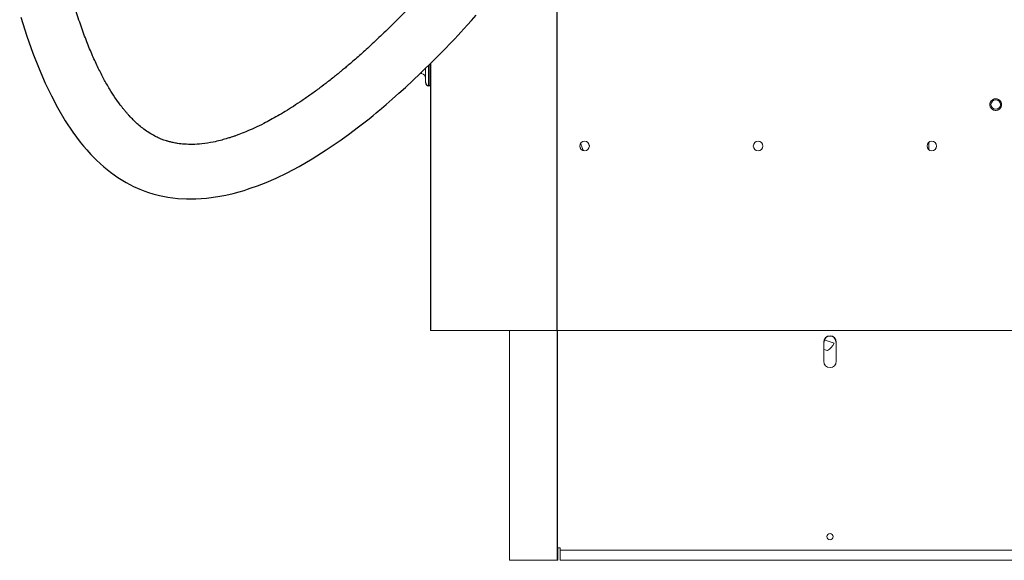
# Model space of a CAD drawing. Header units: millimetres. Extents: x 6 to 425, y 6 to 273.
# Tile 3 of 103: x 151 to 172, y 98 to 109. Entities that reach past the tile are written whole.
import ezdxf

# ---------------------------------------------------------------- set-up
doc = ezdxf.new("R2010")
doc.units = ezdxf.units.MM

msp = doc.modelspace()

# ---------------------------------------------------------------- linework, layer by layer
at = {"color": 7, "linetype": 'Continuous', "lineweight": 25}
for p, q in [((162.087, 111.315), (162.087, 102.557)), ((159.382, 108.151), (159.382, 107.722)), ((159.418, 108.185), (159.418, 107.72)), ((159.421, 108.189), (159.421, 102.557)), ((159.232, 107.98), (159.211, 107.983)), ((159.418, 107.72), (159.382, 107.722)), ((159.421, 102.557), (159.421, 102.553)), ((159.488, 102.557), (159.488, 102.553)), ((162.095, 102.557), (162.095, 97.707))]:
    msp.add_line(p, q, dxfattribs=at)
at = {"color": 144, "linetype": 'Continuous', "lineweight": 18}
for p, q in [((159.421, 108.184), (159.418, 108.181)), ((159.232, 107.98), (159.232, 108.004)), ((159.318, 107.789), (159.318, 108.085)), ((162.777, 106.454), (162.773, 106.461)), ((169.943, 106.529), (169.943, 106.371)), ((162.087, 102.557), (159.421, 102.557)), ((159.488, 102.553), (159.421, 102.553)), ((159.488, 102.553), (159.997, 102.553)), ((159.997, 102.557), (159.997, 102.553)), ((159.997, 102.553), (160.02, 102.553)), ((160.019, 102.557), (160.019, 102.553)), ((160.02, 102.557), (160.02, 102.553)), ((160.02, 102.553), (160.087, 102.553)), ((160.087, 102.557), (160.087, 102.553)), ((161.089, 97.707), (161.089, 102.557)), ((171.854, 102.557), (162.087, 102.557)), ((167.723, 101.907), (167.723, 102.307)), ((167.944, 102.289), (167.735, 102.363)), ((167.742, 102.376), (167.746, 102.359)), ((167.989, 101.907), (167.989, 102.307)), ((167.723, 102.159), (167.8, 102.131)), ((162.109, 97.707), (162.109, 97.971)), ((162.109, 97.971), (162.162, 97.971)), ((162.162, 97.971), (162.162, 97.918)), ((162.162, 97.918), (232.884, 97.918)), ((162.162, 97.707), (162.162, 97.918)), ((162.095, 97.707), (161.089, 97.707)), ((162.109, 97.707), (162.095, 97.707)), ((162.162, 97.707), (232.884, 97.707))]:
    msp.add_line(p, q, dxfattribs=at)
at = {"color": 7, "linetype": 'Continuous', "lineweight": 25, "flags": 128}
msp.add_lwpolyline([(150.776, 109.17), (150.902, 108.771), (151.03, 108.407), (151.159, 108.077), (151.288, 107.777), (151.418, 107.507), (151.546, 107.263), (151.711, 106.982), (151.871, 106.741), (152.026, 106.534), (152.096, 106.448), (152.165, 106.368), (152.251, 106.273), (152.372, 106.151), (152.529, 106.008), (152.666, 105.898), (152.825, 105.785), (152.999, 105.679), (153.155, 105.598), (153.286, 105.54), (153.391, 105.499), (153.471, 105.471), (153.559, 105.444), (153.703, 105.406), (153.879, 105.371), (154.088, 105.345), (154.269, 105.334), (154.469, 105.335), (154.691, 105.35), (154.932, 105.382), (155.103, 105.414), (155.257, 105.45), (155.385, 105.484), (155.485, 105.514), (155.559, 105.537), (155.618, 105.557), (155.772, 105.612), (155.954, 105.683), (156.163, 105.774), (156.397, 105.886), (156.651, 106.021), (156.926, 106.18), (157.222, 106.367), (157.539, 106.583), (157.716, 106.711), (157.877, 106.831), (158.013, 106.937), (158.124, 107.025), (158.212, 107.096), (158.276, 107.148), (158.319, 107.184), (158.386, 107.24), (158.485, 107.324), (158.616, 107.438), (158.756, 107.562), (158.891, 107.684), (159.205, 107.978), (159.499, 108.266), (159.614, 108.382), (159.729, 108.5), (159.839, 108.614), (159.929, 108.708), (160.004, 108.788), (160.061, 108.849), (160.127, 108.92), (160.203, 109.004), (160.29, 109.1), (160.388, 109.208)], dxfattribs=at)
at = {"color": 144, "linetype": 'Continuous', "lineweight": 18}
for centre, radius in [((171.354, 107.324), 0.1), ((162.676, 106.45), 0.1), ((166.337, 106.45), 0.1), ((170.004, 106.45), 0.1), ((167.856, 98.207), 0.0667)]:
    msp.add_circle(centre, radius, dxfattribs=at)
for centre, radius, start, end in [((159.218, 107.881), 0.1, 0, 82), ((167.608, 102.451), 0.373, 301.008, 334.2236), ((167.856, 101.907), 0.133, 180, 0)]:
    msp.add_arc(centre, radius, start, end, dxfattribs=at)
at = {"color": 7, "linetype": 'Continuous', "lineweight": 25}
for centre, radius, start, end in [((159.385, 107.789), 0.0667, 180, 267), ((167.856, 102.307), 0.133, 0, 180)]:
    msp.add_arc(centre, radius, start, end, dxfattribs=at)
msp.add_open_spline([(165.281, 121.119), (165.28, 121.057), (165.279, 120.939), (165.267, 120.763), (165.252, 120.604), (165.235, 120.464), (165.217, 120.343), (165.201, 120.245), (165.188, 120.167), (165.176, 120.1), (165.163, 120.034), (165.148, 119.961), (165.126, 119.855), (165.093, 119.708), (165.045, 119.515), (164.987, 119.295), (164.915, 119.049), (164.829, 118.774), (164.721, 118.457), (164.591, 118.102), (164.442, 117.722), (164.283, 117.345), (164.121, 116.979), (163.956, 116.625), (163.761, 116.224), (163.537, 115.785), (163.285, 115.318), (163.055, 114.909), (162.849, 114.555), (162.668, 114.252), (162.498, 113.976), (162.335, 113.716), (162.122, 113.384), (161.855, 112.98), (161.611, 112.626), (161.448, 112.395), (161.368, 112.282), (161.292, 112.176), (161.224, 112.083), (161.168, 112.006), (161.125, 111.948), (161.088, 111.898), (161.043, 111.837), (160.976, 111.748), (160.88, 111.62), (160.757, 111.458), (160.605, 111.262), (160.376, 110.973), (160.082, 110.612), (159.733, 110.202), (159.393, 109.82), (159.065, 109.466), (158.749, 109.141), (158.448, 108.844), (158.212, 108.621), (158.038, 108.462), (157.922, 108.359), (157.812, 108.262), (157.713, 108.177), (157.638, 108.114), (157.587, 108.071), (157.546, 108.038), (157.497, 107.997), (157.431, 107.944), (157.347, 107.876), (157.231, 107.785), (157.079, 107.669), (156.898, 107.537), (156.711, 107.407), (156.532, 107.288), (156.361, 107.182), (156.2, 107.086), (156.048, 107.001), (155.884, 106.915), (155.711, 106.83), (155.534, 106.753), (155.401, 106.7), (155.308, 106.666), (155.246, 106.645), (155.179, 106.623), (155.094, 106.597), (154.977, 106.564), (154.808, 106.526), (154.61, 106.494), (154.406, 106.481), (154.234, 106.485), (154.099, 106.5), (153.994, 106.519), (153.915, 106.538), (153.849, 106.557), (153.786, 106.578), (153.712, 106.607), (153.619, 106.649), (153.512, 106.708), (153.401, 106.782), (153.3, 106.86), (153.21, 106.939), (153.134, 107.013), (153.073, 107.077), (153.026, 107.129), (152.987, 107.174), (152.949, 107.221), (152.91, 107.27), (152.846, 107.354), (152.756, 107.481), (152.641, 107.661), (152.523, 107.867), (152.404, 108.101), (152.283, 108.364), (152.162, 108.658), (152.042, 108.983), (151.906, 109.393), (151.763, 109.887), (151.62, 110.465), (151.492, 111.064), (151.378, 111.682), (151.266, 112.38), (151.161, 113.156), (151.065, 114.006), (150.984, 114.878), (150.917, 115.765), (150.864, 116.661), (150.823, 117.539), (150.792, 118.394), (150.769, 119.31), (150.753, 120.311), (150.748, 121.42), (150.753, 122.57), (150.77, 123.76), (150.797, 124.99), (150.834, 126.259), (150.881, 127.542), (150.937, 128.837), (151.002, 130.142), (151.075, 131.477), (151.157, 132.84), (151.247, 134.228), (151.351, 135.728), (151.471, 137.339), (151.607, 139.061), (151.753, 140.807), (151.908, 142.585), (152.073, 144.392), (152.246, 146.229), (152.428, 148.09), (152.618, 149.978), (152.814, 151.891), (153.017, 153.819), (153.206, 155.587), (153.379, 157.187), (153.534, 158.612), (153.689, 160.024), (153.841, 161.417), (153.99, 162.784), (154.12, 163.979), (154.23, 165.004), (154.322, 165.862), (154.409, 166.697), (154.493, 167.508), (154.572, 168.291), (154.646, 169.044), (154.709, 169.717), (154.763, 170.314), (154.808, 170.837), (154.848, 171.334), (154.883, 171.806), (154.913, 172.228), (154.937, 172.604), (154.957, 172.94), (154.972, 173.229), (154.984, 173.474), (154.993, 173.682), (155.001, 173.876), (155.006, 174.053), (155.01, 174.214), (155.012, 174.357), (155.013, 174.478), (155.012, 174.556), (155.011, 174.588), (155.011, 174.591)], degree=3, knots=[0, 0, 0, 0, 0.002986, 0.005645, 0.007983, 0.009999, 0.011693, 0.013062, 0.014054, 0.014865, 0.015744, 0.0167, 0.017732, 0.0199, 0.022354, 0.025101, 0.028151, 0.031515, 0.035206, 0.039743, 0.044418, 0.048978, 0.053412, 0.057709, 0.061861, 0.068064, 0.073845, 0.079175, 0.083357, 0.087179, 0.090631, 0.093909, 0.097161, 0.103467, 0.10965, 0.111174, 0.11269, 0.114166, 0.115432, 0.116461, 0.117254, 0.117814, 0.118469, 0.11973, 0.121477, 0.123707, 0.126418, 0.129602, 0.135819, 0.14175, 0.147387, 0.152727, 0.157767, 0.162491, 0.166858, 0.168665, 0.170404, 0.172078, 0.173617, 0.174808, 0.175395, 0.175884, 0.176587, 0.177552, 0.178773, 0.180243, 0.182588, 0.185291, 0.187925, 0.190396, 0.192711, 0.194874, 0.196892, 0.19877, 0.201362, 0.203637, 0.205568, 0.206411, 0.207178, 0.207889, 0.208917, 0.210385, 0.212253, 0.215186, 0.217683, 0.219798, 0.22158, 0.222786, 0.223806, 0.22465, 0.225367, 0.226299, 0.227524, 0.229063, 0.23074, 0.232255, 0.233592, 0.234935, 0.235961, 0.23667, 0.237329, 0.238011, 0.238718, 0.23945, 0.241602, 0.243971, 0.246605, 0.249503, 0.252684, 0.25617, 0.25998, 0.264066, 0.270324, 0.276816, 0.283501, 0.290342, 0.297301, 0.306536, 0.31584, 0.325145, 0.335043, 0.344799, 0.354348, 0.363633, 0.372608, 0.384171, 0.39619, 0.408657, 0.421564, 0.434903, 0.448661, 0.462826, 0.476651, 0.490816, 0.505307, 0.520107, 0.535197, 0.55056, 0.568985, 0.58772, 0.606726, 0.625959, 0.64577, 0.665719, 0.685976, 0.706593, 0.727488, 0.748568, 0.769727, 0.785418, 0.801037, 0.816527, 0.83183, 0.846881, 0.861615, 0.871325, 0.880838, 0.890131, 0.899183, 0.907971, 0.916473, 0.924669, 0.930956, 0.937027, 0.942874, 0.948506, 0.953961, 0.958467, 0.962976, 0.96752, 0.970981, 0.974516, 0.978158, 0.981945, 0.985921, 0.990133, 0.994624, 0.999378, 1, 1, 1, 1], dxfattribs=at)
at = {"color": 144, "linetype": 'Continuous', "lineweight": 18}
for points, knots in [([(171.477, 107.324), (171.477, 107.326), (171.477, 107.331), (171.476, 107.337), (171.475, 107.344), (171.474, 107.35), (171.473, 107.357), (171.471, 107.363), (171.468, 107.371), (171.463, 107.381), (171.457, 107.392), (171.45, 107.402), (171.438, 107.414), (171.422, 107.428), (171.4, 107.439), (171.377, 107.446), (171.354, 107.448), (171.331, 107.446), (171.308, 107.439), (171.286, 107.428), (171.27, 107.414), (171.258, 107.402), (171.251, 107.392), (171.245, 107.381), (171.239, 107.37), (171.236, 107.358), (171.233, 107.347), (171.231, 107.336), (171.231, 107.328), (171.231, 107.324)], [0, 0, 0, 0, 0.0172769, 0.0344302, 0.0515097, 0.0685658, 0.085649, 0.1028097, 0.1200975, 0.1522516, 0.1844511, 0.2172894, 0.2501741, 0.3158091, 0.3800802, 0.4400244, 0.5000144, 0.5599587, 0.6199487, 0.6842198, 0.7498548, 0.7826931, 0.8155778, 0.8477318, 0.8799314, 0.9100752, 0.9399544, 0.9698393, 1, 1, 1, 1]), ([(171.231, 107.324), (171.231, 107.322), (171.231, 107.317), (171.232, 107.311), (171.232, 107.304), (171.234, 107.298), (171.235, 107.291), (171.237, 107.285), (171.24, 107.277), (171.245, 107.267), (171.251, 107.257), (171.258, 107.246), (171.27, 107.234), (171.286, 107.221), (171.308, 107.209), (171.331, 107.203), (171.354, 107.2), (171.377, 107.203), (171.4, 107.209), (171.422, 107.221), (171.438, 107.234), (171.45, 107.246), (171.457, 107.257), (171.463, 107.267), (171.468, 107.279), (171.472, 107.29), (171.475, 107.301), (171.477, 107.312), (171.477, 107.32), (171.477, 107.324)], [0, 0, 0, 0, 0.017277, 0.03443, 0.05151, 0.068566, 0.085649, 0.10281, 0.120098, 0.152252, 0.184451, 0.217289, 0.250174, 0.315809, 0.38008, 0.440024, 0.500014, 0.559959, 0.619949, 0.68422, 0.749855, 0.782693, 0.815578, 0.847732, 0.879931, 0.910075, 0.939954, 0.969839, 1, 1, 1, 1]), ([(162.65, 106.355), (162.649, 106.359), (162.629, 106.408), (162.61, 106.457), (162.593, 106.503)], [0, 0, 0, 0, 0.065763, 1, 1, 1, 1])]:
    msp.add_open_spline(points, degree=3, knots=knots, dxfattribs=at)

doc.saveas('drawing.dxf')
